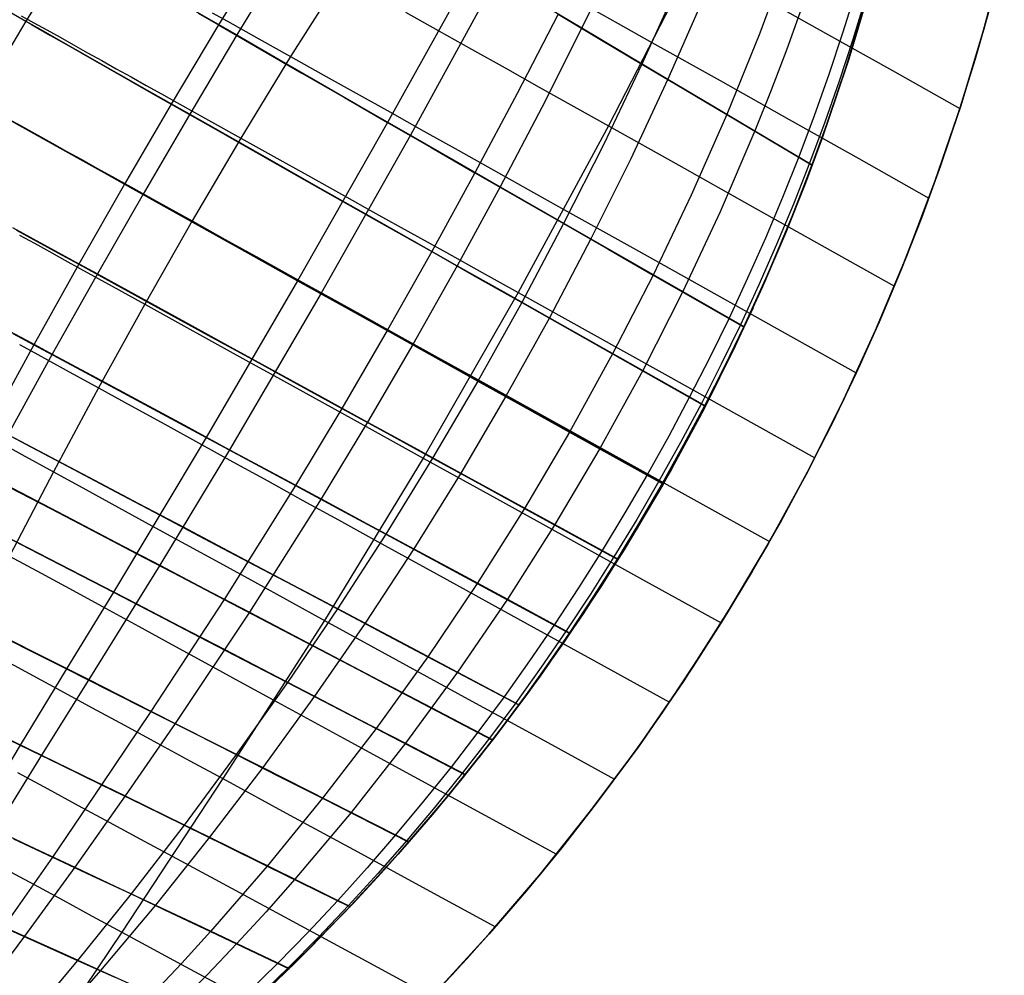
# Model space of a CAD drawing. Header units: millimetres. Extents: x -58 to 58, y -58 to 58.
# Tile 43 of 74: x 31 to 56, y -39 to -15. Entities that reach past the tile are written whole.
import ezdxf

# ---------------------------------------------------------------- set-up
doc = ezdxf.new("R2010")
doc.units = ezdxf.units.MM
doc.header["$MEASUREMENT"] = 0
doc.layers.add('Predefinito', color=5, linetype='Continuous')

msp = doc.modelspace()

# ---------------------------------------------------------------- linework, layer by layer
at = {"layer": 'Predefinito', "color": 9}
for points in [[(41.698, -39.592), (43.039, -38.13), (44.33, -36.621), (45.567, -35.069), (46.751, -33.476), (47.878, -31.842), (48.949, -30.171), (49.961, -28.463), (50.914, -26.722), (51.806, -24.948), (52.636, -23.145), (53.403, -21.315), (54.107, -19.459), (54.747, -17.58), (55.321, -15.679), (55.829, -13.761)], [(55.829, -13.761), (55.321, -15.679), (54.747, -17.58), (54.107, -19.459), (53.403, -21.315), (52.636, -23.145), (51.806, -24.948), (50.914, -26.722), (49.961, -28.463), (48.949, -30.171), (47.878, -31.842), (46.751, -33.476), (45.567, -35.069), (44.33, -36.621), (43.039, -38.13), (41.698, -39.592)], [(36.839, -40.164), (38.203, -38.868), (39.522, -37.527), (40.794, -36.14), (42.017, -34.711), (43.19, -33.24), (44.312, -31.729), (45.38, -30.181), (46.395, -28.596), (47.354, -26.978), (48.257, -25.327), (49.103, -23.647), (49.89, -21.938), (50.617, -20.203), (51.284, -18.444), (51.89, -16.662), (52.435, -14.861)], [(52.435, -14.861), (51.89, -16.662), (51.284, -18.444), (50.617, -20.203), (49.89, -21.938), (49.103, -23.647), (48.257, -25.327), (47.354, -26.978), (46.395, -28.596), (45.38, -30.181), (44.312, -31.729), (43.19, -33.24), (42.017, -34.711), (40.794, -36.14), (39.522, -37.527), (38.203, -38.868), (36.839, -40.164)]]:
    msp.add_lwpolyline(points, dxfattribs=at)
at = {"layer": 'Predefinito', "color": 9, "extrusion": (-0.271399, 0.156652, 0.949633)}
msp.add_lwpolyline([(-5.665, 161.827), (-5.665, 161.84)], dxfattribs=at)
at = {"layer": 'Predefinito', "color": 9, "extrusion": (-0.265559, 0.151109, 0.952179)}
msp.add_lwpolyline([(-3.397, 159.386), (-3.397, 159.409)], dxfattribs=at)
at = {"layer": 'Predefinito', "color": 9, "extrusion": (-0.262618, 0.147439, 0.953569)}
msp.add_lwpolyline([(-1.136, 158.011), (-1.136, 158.04)], dxfattribs=at)
at = {"layer": 'Predefinito', "color": 9, "extrusion": (-0.262535, 0.145486, 0.953892)}
msp.add_lwpolyline([(1.119, 157.668), (1.119, 157.698)], dxfattribs=at)
at = {"layer": 'Predefinito', "color": 9, "extrusion": (-0.26538, 0.145022, 0.953175)}
msp.add_lwpolyline([(3.381, 158.339), (3.381, 158.367)], dxfattribs=at)
at = {"layer": 'Predefinito', "color": 9, "extrusion": (-0.271158, 0.146072, 0.951386)}
msp.add_lwpolyline([(5.645, 160.03), (5.645, 160.051)], dxfattribs=at)
at = {"layer": 'Predefinito', "color": 9}
for points in [[(50.503, -20.487, 352.165), (51.048, -19.087, 352.134), (51.501, -17.829, 352.1), (51.881, -16.69, 352.065), (52.204, -15.651, 352.028), (52.482, -14.695, 351.991), (52.722, -13.808, 351.953), (53.116, -12.203, 351.876), (53.422, -10.785, 351.797), (53.663, -9.516, 351.717), (53.855, -8.363, 351.637), (54.008, -7.308, 351.556)], [(32.794, -13.506, 38.21), (31.558, -15.475, 38.142), (30.366, -17.478, 38.118), (29.222, -19.499, 38.138), (28.124, -21.542, 38.202), (27.072, -23.599, 38.309), (26.061, -25.674, 38.461), (25.574, -26.725, 38.555), (25.101, -27.787, 38.661), (24.649, -28.861, 38.781), (24.221, -29.945, 38.915), (23.819, -31.035, 39.064), (23.447, -32.129, 39.227), (23.104, -33.222, 39.404), (22.79, -34.312, 39.597), (22.505, -35.396, 39.804), (22.245, -36.473, 40.026), (22.011, -37.541, 40.264), (21.799, -38.601, 40.516), (21.608, -39.649, 40.783)], [(37.532, -13.628, 345.003), (36.338, -15.573, 345.108), (35.163, -17.537, 345.171), (34.004, -19.522, 345.192), (32.869, -21.509, 345.172), (31.753, -23.504, 345.112), (30.117, -26.498, 344.943), (29.58, -27.499, 344.866), (28.527, -29.513, 344.678), (27.52, -31.545, 344.44), (27.041, -32.565, 344.302), (26.581, -33.583, 344.15), (26.139, -34.598, 343.984), (25.715, -35.606, 343.804), (25.308, -36.606, 343.609), (24.918, -37.596, 343.398), (24.543, -38.577, 343.172), (24.181, -39.547, 342.929)], [(46.308, -13.672, 30.739), (45.349, -15.646, 30.611), (44.352, -17.619, 30.513), (43.322, -19.586, 30.444), (42.258, -21.544, 30.403), (41.158, -23.497, 30.39), (40.034, -25.423, 30.403), (38.881, -27.33, 30.443), (37.1, -30.142, 30.556), (35.26, -32.897, 30.733), (34.016, -34.698, 30.891), (32.77, -36.464, 31.086), (31.525, -38.18, 31.322), (30.278, -39.836, 31.604)], [(37.97, -13.875, 34.646), (36.787, -15.821, 34.542), (35.62, -17.785, 34.481), (34.464, -19.767, 34.459), (33.33, -21.75, 34.479), (32.211, -23.739, 34.539), (30.566, -26.722, 34.704), (30.024, -27.718, 34.78), (28.959, -29.72, 34.966), (27.937, -31.737, 35.2), (27.449, -32.748, 35.336), (26.977, -33.757, 35.485), (26.523, -34.762, 35.649), (26.086, -35.76, 35.826), (25.665, -36.749, 36.018), (25.259, -37.729, 36.226), (24.866, -38.699, 36.449), (24.487, -39.657, 36.689)], [(50.51, -13.753, 351.025), (49.763, -15.78, 351.128), (48.947, -17.796, 351.209), (48.064, -19.798, 351.271), (47.119, -21.777, 351.313), (46.113, -23.733, 351.338), (45.044, -25.671, 351.347), (43.926, -27.565, 351.338), (42.751, -29.426, 351.313), (41.525, -31.245, 351.271), (40.244, -33.025, 351.211), (38.916, -34.756, 351.131), (37.546, -36.437, 351.029), (36.138, -38.061, 350.901), (35.421, -38.848, 350.825), (34.695, -39.617, 350.741)], [(42.705, -14.08, 347.807), (40.529, -17.991, 348.013), (38.298, -21.916, 348.081), (36.032, -25.807, 348.014), (33.729, -29.646, 347.811), (32.568, -31.547, 347.656), (31.418, -33.439, 347.461), (30.292, -35.312, 347.223), (29.195, -37.149, 346.937), (28.122, -38.937, 346.598), (27.593, -39.811, 346.406)], [(48.136, -13.94, 33.25), (46.01, -18.076, 33.059), (43.768, -22.211, 32.964), (41.414, -26.317, 32.964), (38.967, -30.342, 33.059), (36.443, -34.269, 33.25), (33.937, -38.076, 33.535), (31.487, -41.717, 33.916)], [(48.136, -13.94, 346.75), (46.01, -18.076, 346.941), (43.768, -22.211, 347.036), (41.414, -26.317, 347.036), (38.967, -30.342, 346.941), (36.443, -34.269, 346.75), (33.937, -38.076, 346.465), (31.487, -41.717, 346.084)], [(39.384, -14.359, 37.31), (38.123, -16.356, 37.215), (36.891, -18.38, 37.158), (35.682, -20.435, 37.139), (34.506, -22.499, 37.158), (33.358, -24.576, 37.215), (32.24, -26.659, 37.31), (31.152, -28.748, 37.442), (30.117, -30.838, 37.613), (29.628, -31.886, 37.713), (29.162, -32.935, 37.822), (28.72, -33.982, 37.941), (28.302, -35.027, 38.069), (27.907, -36.068, 38.207), (27.535, -37.103, 38.354), (27.183, -38.131, 38.51), (26.85, -39.151, 38.677)], [(39.384, -14.359, 342.69), (38.123, -16.356, 342.785), (36.891, -18.38, 342.842), (35.682, -20.435, 342.861), (34.506, -22.499, 342.842), (33.358, -24.576, 342.785), (32.24, -26.659, 342.69), (31.152, -28.748, 342.558), (30.117, -30.838, 342.387), (29.628, -31.886, 342.287), (29.162, -32.935, 342.178), (28.72, -33.982, 342.059), (28.302, -35.027, 341.931), (27.907, -36.068, 341.793), (27.535, -37.103, 341.646), (27.183, -38.131, 341.49), (26.85, -39.151, 341.323)], [(43.243, -14.39, 31.854), (41.097, -18.306, 31.655), (38.88, -22.228, 31.589), (36.611, -26.108, 31.653), (34.877, -28.977, 31.787), (33.115, -31.813, 31.998), (31.947, -33.687, 32.186), (30.796, -35.538, 32.416), (29.669, -37.35, 32.692), (28.56, -39.112, 33.02), (28.011, -39.972, 33.206)], [(47.74, -14.553, 350.078), (46.84, -16.545, 350.187), (45.891, -18.529, 350.27), (44.895, -20.501, 350.328), (43.856, -22.458, 350.363), (42.769, -24.405, 350.374), (41.647, -26.317, 350.363), (40.485, -28.205, 350.328), (39.286, -30.06, 350.271), (38.047, -31.884, 350.189), (36.775, -33.673, 350.081), (35.479, -35.424, 349.945), (34.166, -37.13, 349.777), (32.838, -38.779, 349.572), (32.169, -39.578, 349.454)], [(52.137, -14.749, 28.138), (51.817, -15.779, 28.099), (51.475, -16.805, 28.064), (51.112, -17.826, 28.034), (50.729, -18.843, 28.008), (50.326, -19.853, 27.985), (49.902, -20.858, 27.966), (49.46, -21.855, 27.95), (49, -22.844, 27.937), (48.521, -23.825, 27.927), (48.023, -24.799, 27.92), (47.505, -25.77, 27.916), (46.969, -26.73, 27.915), (46.419, -27.676, 27.916), (45.853, -28.61, 27.92), (45.269, -29.534, 27.927), (44.669, -30.448, 27.937), (44.052, -31.349, 27.95), (43.42, -32.238, 27.965), (42.77, -33.115, 27.984), (42.104, -33.98, 28.006), (41.423, -34.83, 28.032), (40.728, -35.665, 28.061), (40.019, -36.484, 28.095), (39.296, -37.288, 28.133), (38.559, -38.074, 28.177), (37.809, -38.843, 28.226), (37.046, -39.593, 28.282)], [(52.473, -14.724, 28.008), (51.969, -16.417, 27.944), (51.662, -17.359, 27.914), (51.307, -18.379, 27.884), (50.895, -19.493, 27.856), (50.409, -20.717, 27.83), (49.832, -22.068, 27.807), (49.148, -23.553, 27.788), (48.381, -25.091, 27.775), (47.571, -26.593, 27.77), (46.723, -28.057, 27.771), (45.836, -29.484, 27.78), (44.912, -30.873, 27.795), (44.008, -32.149, 27.815), (43.16, -33.278, 27.839), (42.373, -34.275, 27.865), (41.642, -35.16, 27.894), (40.961, -35.951, 27.923), (39.725, -37.312, 27.985), (38.627, -38.448, 28.049), (37.64, -39.414, 28.115)], [(49.755, -14.851, 32.349), (51.396, -15.773, 31.511), (53.054, -16.705, 30.73), (54.726, -17.645, 30)], [(49.755, -14.851, 347.651), (51.396, -15.773, 348.489), (53.054, -16.705, 349.27), (54.726, -17.645, 350)], [(48.358, -14.917, 29.592), (47.484, -16.916, 29.491), (46.555, -18.906, 29.415), (45.575, -20.88, 29.361), (44.546, -22.837, 29.329), (43.465, -24.781, 29.318), (42.345, -26.688, 29.329), (41.179, -28.568, 29.36), (39.971, -30.413, 29.413), (38.72, -32.223, 29.489), (37.431, -33.995, 29.588), (36.112, -35.724, 29.714), (34.77, -37.406, 29.87), (33.408, -39.026, 30.061), (32.719, -39.81, 30.172)], [(52.384, -14.903, 28.016), (52.071, -15.935, 27.979), (51.735, -16.963, 27.947), (51.378, -17.986, 27.919), (51, -19.003, 27.895), (50.601, -20.015, 27.874), (50.181, -21.021, 27.856), (49.743, -22.019, 27.841), (49.285, -23.008, 27.829), (48.809, -23.988, 27.82), (48.313, -24.963, 27.814), (47.796, -25.933, 27.81), (47.262, -26.893, 27.808), (46.712, -27.838, 27.81), (46.146, -28.77, 27.813), (45.562, -29.693, 27.82), (44.96, -30.605, 27.829), (44.342, -31.504, 27.84), (43.707, -32.39, 27.855), (43.055, -33.264, 27.872), (42.386, -34.126, 27.893), (41.702, -34.973, 27.917), (41.003, -35.804, 27.944), (40.289, -36.619, 27.976), (39.561, -37.418, 28.011), (38.819, -38.2, 28.052), (38.062, -38.963, 28.099), (37.292, -39.707, 28.152)], [(55.486, -15.086, 30), (55.105, -16.422, 30), (54.692, -17.748, 30), (54.248, -19.064, 30), (53.771, -20.369, 30), (53.264, -21.662, 30), (52.725, -22.942, 30), (52.155, -24.209, 30), (51.555, -25.462, 30), (50.925, -26.699, 30), (50.266, -27.922, 30), (49.576, -29.128, 30), (48.858, -30.317, 30), (48.112, -31.488, 30), (47.337, -32.641, 30), (46.535, -33.775, 30), (45.705, -34.889, 30), (44.849, -35.983, 30), (43.967, -37.056, 30), (43.059, -38.107, 30), (42.128, -39.134, 30), (41.173, -40.137, 30)], [(41.566, -39.731, 350), (42.493, -38.737, 350), (43.402, -37.717, 350), (44.286, -36.675, 350), (45.145, -35.612, 350), (45.978, -34.529, 350), (46.786, -33.427, 350), (47.567, -32.305, 350), (48.321, -31.166, 350), (49.048, -30.009, 350), (49.747, -28.835, 350), (50.418, -27.645, 350), (51.061, -26.439, 350), (51.675, -25.218, 350), (52.26, -23.983, 350), (52.815, -22.734, 350), (53.34, -21.473, 350), (53.835, -20.199, 350), (54.3, -18.914, 350), (54.734, -17.618, 350), (55.137, -16.313, 350), (55.51, -14.998, 350)], [(44.292, -15.016, 31.215), (45.349, -15.646, 30.611), (46.413, -16.279, 30.037), (47.484, -16.916, 29.491), (48.561, -17.556, 28.972), (49.643, -18.198, 28.478), (51.065, -19.043, 27.867)], [(45.426, -15.072, 34.09), (46.253, -15.537, 33.607), (47.088, -16.006, 33.142), (48.777, -16.954, 32.266), (50.488, -17.915, 31.453), (52.217, -18.886, 30.7), (53.96, -19.865, 30)], [(45.426, -15.072, 345.91), (46.253, -15.537, 346.393), (47.088, -16.006, 346.858), (48.777, -16.954, 347.734), (50.488, -17.915, 348.547), (52.217, -18.886, 349.3), (53.96, -19.865, 350)], [(44.758, -15.305, 349.059), (43.742, -17.274, 349.162), (42.697, -19.238, 349.234), (41.624, -21.196, 349.277), (40.519, -23.152, 349.292), (39.394, -25.084, 349.278), (38.244, -26.998, 349.235), (36.476, -29.825, 349.116), (34.657, -32.603, 348.929), (33.435, -34.424, 348.762), (32.216, -36.213, 348.557), (31.003, -37.956, 348.309), (29.794, -39.641, 348.014)], [(31.086, -15.206, 38.665), (31.558, -15.475, 38.142), (32.04, -15.749, 37.634), (32.53, -16.029, 37.141), (33.029, -16.312, 36.663), (33.535, -16.6, 36.2), (34.047, -16.892, 35.75), (34.566, -17.187, 35.314), (35.091, -17.484, 34.891), (35.62, -17.785, 34.481), (36.691, -18.392, 33.696), (37.78, -19.009, 32.958), (38.883, -19.634, 32.262), (39.998, -20.266, 31.606), (41.124, -20.902, 30.987), (42.258, -21.544, 30.403), (43.399, -22.188, 29.851), (44.546, -22.837, 29.329), (45.7, -23.488, 28.834), (46.86, -24.143, 28.365), (48.417, -25.022, 27.776)], [(31.23, -15.3, 341.504), (31.695, -15.565, 342.011), (32.169, -15.835, 342.504), (32.651, -16.109, 342.982), (33.141, -16.388, 343.446), (33.638, -16.67, 343.897), (34.141, -16.956, 344.335), (34.65, -17.246, 344.759), (35.163, -17.537, 345.171), (36.204, -18.128, 345.959), (37.262, -18.728, 346.702), (38.335, -19.336, 347.403), (39.421, -19.951, 348.064), (40.518, -20.571, 348.688), (41.624, -21.196, 349.277), (42.737, -21.825, 349.835), (43.856, -22.458, 350.363), (44.982, -23.094, 350.864), (46.113, -23.733, 351.338), (48.39, -25.017, 352.216)], [(31.438, -15.342, 42.709), (31.751, -15.516, 42.281), (32.073, -15.695, 41.862), (32.403, -15.879, 41.452), (32.741, -16.068, 41.05), (33.087, -16.261, 40.657), (33.44, -16.458, 40.271), (33.8, -16.658, 39.894), (34.167, -16.863, 39.525), (34.54, -17.071, 39.164), (34.919, -17.282, 38.811), (35.304, -17.496, 38.465), (36.088, -17.933, 37.797), (36.891, -18.38, 37.158), (37.708, -18.836, 36.547), (38.54, -19.299, 35.963), (39.385, -19.77, 35.406), (40.242, -20.247, 34.873), (41.109, -20.731, 34.364), (41.987, -21.219, 33.876), (42.874, -21.713, 33.41), (43.768, -22.211, 32.964), (45.577, -23.219, 32.126), (47.41, -24.239, 31.357), (49.261, -25.27, 30.65), (51.128, -26.31, 30)], [(31.438, -15.342, 337.291), (31.751, -15.516, 337.719), (32.073, -15.695, 338.138), (32.403, -15.879, 338.548), (32.741, -16.068, 338.95), (33.087, -16.261, 339.343), (33.44, -16.458, 339.729), (33.8, -16.658, 340.106), (34.167, -16.863, 340.475), (34.54, -17.071, 340.836), (34.919, -17.282, 341.189), (35.304, -17.496, 341.535), (36.088, -17.933, 342.203), (36.891, -18.38, 342.842), (37.708, -18.836, 343.453), (38.54, -19.299, 344.037), (39.385, -19.77, 344.594), (40.242, -20.247, 345.127), (41.109, -20.731, 345.636), (41.987, -21.219, 346.124), (42.874, -21.713, 346.59), (43.768, -22.211, 347.036), (45.577, -23.219, 347.874), (47.41, -24.239, 348.643), (49.261, -25.27, 349.35), (51.128, -26.31, 350)], [(50.798, -15.156, 28.593), (50.432, -16.174, 28.55), (50.046, -17.188, 28.511), (49.643, -18.198, 28.478), (48.782, -20.205, 28.424), (47.854, -22.187, 28.387), (46.86, -24.143, 28.365), (45.797, -26.078, 28.357), (44.679, -27.967, 28.365), (43.501, -29.819, 28.386), (42.266, -31.627, 28.423), (40.971, -33.392, 28.476), (39.625, -35.106, 28.547), (38.23, -36.764, 28.637), (37.517, -37.571, 28.691), (36.792, -38.361, 28.752), (36.057, -39.134, 28.819), (35.312, -39.887, 28.896)], [(35.751, -15.222, 35.378), (36.267, -15.52, 34.954), (36.787, -15.821, 34.542), (37.842, -16.43, 33.755), (38.913, -17.048, 33.014), (39.999, -17.674, 32.314), (41.097, -18.306, 31.655), (42.205, -18.944, 31.032), (43.322, -19.586, 30.444), (44.445, -20.231, 29.888), (45.575, -20.88, 29.361), (46.712, -21.532, 28.861), (47.854, -22.187, 28.387), (49.38, -23.063, 27.793)], [(35.833, -15.281, 344.695), (36.338, -15.573, 345.108), (37.363, -16.165, 345.899), (38.404, -16.766, 346.644), (39.46, -17.375, 347.348), (40.529, -17.991, 348.013), (41.609, -18.612, 348.641), (42.697, -19.238, 349.234), (43.793, -19.868, 349.796), (44.895, -20.501, 350.328), (46.004, -21.138, 350.834), (47.119, -21.777, 351.313), (49.361, -23.062, 352.201)], [(36.18, -15.269, 38.871), (36.559, -15.481, 38.525), (37.332, -15.914, 37.855), (38.123, -16.356, 37.215), (38.929, -16.807, 36.602), (39.749, -17.266, 36.017), (40.582, -17.731, 35.457), (41.426, -18.204, 34.921), (42.282, -18.682, 34.409), (43.147, -19.166, 33.919), (44.021, -19.654, 33.45), (44.903, -20.147, 33), (46.686, -21.144, 32.154), (48.493, -22.154, 31.376), (50.318, -23.174, 30.66), (52.158, -24.202, 30)], [(36.18, -15.269, 341.129), (36.559, -15.481, 341.475), (37.332, -15.914, 342.145), (38.123, -16.356, 342.785), (38.929, -16.807, 343.398), (39.749, -17.266, 343.983), (40.582, -17.731, 344.543), (41.426, -18.204, 345.079), (42.282, -18.682, 345.591), (43.147, -19.166, 346.081), (44.021, -19.654, 346.55), (44.903, -20.147, 347), (46.686, -21.144, 347.846), (48.493, -22.154, 348.624), (50.318, -23.174, 349.34), (52.158, -24.202, 350)], [(40.973, -15.251, 36.106), (41.786, -15.708, 35.542), (42.612, -16.171, 35.002), (43.448, -16.64, 34.485), (44.294, -17.114, 33.99), (45.148, -17.593, 33.515), (46.01, -18.076, 33.059), (47.754, -19.054, 32.201), (49.52, -20.043, 31.408), (51.304, -21.044, 30.676), (53.103, -22.052, 30)], [(40.973, -15.251, 343.894), (41.786, -15.708, 344.458), (42.612, -16.171, 344.998), (43.448, -16.64, 345.515), (44.294, -17.114, 346.01), (45.148, -17.593, 346.485), (46.01, -18.076, 346.941), (47.754, -19.054, 347.799), (49.52, -20.043, 348.592), (51.304, -21.044, 349.324), (53.103, -22.052, 350)], [(44.758, -15.305, 349.059), (45.796, -15.923, 349.637), (46.84, -16.545, 350.187), (47.891, -17.169, 350.711), (48.947, -17.796, 351.209), (51.062, -19.051, 352.133)], [(30.982, -17.835, 342.527), (31.469, -18.107, 343.005), (31.963, -18.383, 343.469), (32.465, -18.663, 343.92), (32.973, -18.946, 344.357), (33.486, -19.233, 344.781), (34.004, -19.522, 345.192), (35.055, -20.108, 345.979), (36.122, -20.703, 346.721), (37.204, -21.306, 347.421), (38.298, -21.916, 348.081), (39.404, -22.532, 348.704), (40.519, -23.152, 349.292), (41.641, -23.777, 349.848), (42.769, -24.405, 350.374), (43.904, -25.036, 350.873), (45.044, -25.671, 351.347), (47.338, -26.947, 352.221)], [(31.165, -17.928, 41.432), (31.506, -18.117, 41.03), (31.854, -18.31, 40.637), (32.209, -18.507, 40.251), (32.572, -18.708, 39.874), (32.941, -18.913, 39.505), (33.317, -19.122, 39.144), (33.698, -19.334, 38.791), (34.085, -19.549, 38.446), (34.874, -19.987, 37.777), (35.682, -20.435, 37.139), (36.504, -20.892, 36.528), (37.341, -21.356, 35.946), (38.191, -21.828, 35.389), (39.053, -22.307, 34.857), (39.926, -22.792, 34.348), (40.809, -23.282, 33.862), (41.701, -23.777, 33.397), (42.601, -24.277, 32.952), (44.421, -25.287, 32.117), (46.264, -26.31, 31.35), (48.127, -27.344, 30.646), (50.004, -28.387, 30)], [(31.165, -17.928, 338.568), (31.506, -18.117, 338.97), (31.854, -18.31, 339.363), (32.209, -18.507, 339.749), (32.572, -18.708, 340.126), (32.941, -18.913, 340.495), (33.317, -19.122, 340.856), (33.698, -19.334, 341.209), (34.085, -19.549, 341.554), (34.874, -19.987, 342.223), (35.682, -20.435, 342.861), (36.504, -20.892, 343.472), (37.341, -21.356, 344.054), (38.191, -21.828, 344.611), (39.053, -22.307, 345.143), (39.926, -22.792, 345.652), (40.809, -23.282, 346.138), (41.701, -23.777, 346.603), (42.601, -24.277, 347.048), (44.421, -25.287, 347.883), (46.264, -26.31, 348.65), (48.127, -27.344, 349.354), (50.004, -28.387, 350)], [(31.347, -18.027, 37.118), (31.85, -18.308, 36.64), (32.361, -18.593, 36.177), (32.878, -18.882, 35.728), (33.402, -19.174, 35.292), (33.931, -19.469, 34.869), (34.464, -19.767, 34.459), (35.545, -20.37, 33.676), (36.643, -20.982, 32.939), (37.755, -21.602, 32.244), (38.88, -22.228, 31.589), (40.015, -22.861, 30.972), (41.158, -23.497, 30.39), (42.308, -24.137, 29.839), (43.465, -24.781, 29.318), (44.628, -25.428, 28.825), (45.797, -26.078, 28.357), (47.369, -26.953, 27.769)], [(42.803, -33.736, 352.149), (43.759, -32.487, 352.178), (44.792, -31.047, 352.203), (45.336, -30.247, 352.213), (45.895, -29.392, 352.221), (46.746, -28.018, 352.229), (47.586, -26.567, 352.23), (48.11, -25.607, 352.227), (48.6, -24.662, 352.222), (49.059, -23.737, 352.214), (49.475, -22.858, 352.204), (49.852, -22.023, 352.192), (50.503, -20.487, 352.165)], [(50.503, -20.487, 352.165), (49.947, -21.783, 352.185), (49.36, -23.065, 352.201), (48.884, -24.045, 352.21), (48.389, -25.02, 352.216), (47.872, -25.989, 352.22), (47.338, -26.948, 352.221), (46.788, -27.892, 352.22), (46.222, -28.824, 352.216), (45.637, -29.746, 352.21), (45.035, -30.657, 352.201), (44.417, -31.555, 352.19), (43.782, -32.44, 352.175), (42.803, -33.736, 352.149)], [(31.222, -20.595, 36.197), (31.741, -20.879, 35.748), (32.265, -21.167, 35.312), (32.795, -21.457, 34.889), (33.33, -21.75, 34.479), (34.413, -22.344, 33.695), (35.512, -22.946, 32.956), (36.626, -23.556, 32.261), (37.753, -24.173, 31.605), (38.889, -24.796, 30.987), (40.034, -25.423, 30.403), (41.186, -26.054, 29.851), (42.345, -26.688, 29.329), (43.509, -27.326, 28.834), (44.679, -27.967, 28.365), (46.252, -28.828, 27.775)], [(31.327, -20.664, 343.899), (31.835, -20.943, 344.336), (32.35, -21.225, 344.761), (32.869, -21.509, 345.172), (33.921, -22.086, 345.96), (34.99, -22.671, 346.703), (36.074, -23.265, 347.403), (37.17, -23.865, 348.064), (38.278, -24.472, 348.688), (39.394, -25.084, 349.278), (40.517, -25.699, 349.835), (41.647, -26.317, 350.363), (42.784, -26.94, 350.864), (43.926, -27.565, 351.338), (46.222, -28.823, 352.216)], [(31.4, -20.783, 39.894), (31.769, -20.987, 39.525), (32.144, -21.194, 39.164), (32.525, -21.404, 38.811), (32.911, -21.618, 38.465), (33.699, -22.053, 37.797), (34.506, -22.499, 37.158), (35.327, -22.953, 36.547), (36.163, -23.415, 35.963), (37.012, -23.884, 35.406), (37.872, -24.359, 34.873), (38.744, -24.841, 34.363), (39.626, -25.328, 33.876), (40.516, -25.82, 33.41), (41.414, -26.317, 32.964), (43.231, -27.321, 32.126), (45.071, -28.339, 31.357), (46.931, -29.367, 30.65), (48.805, -30.403, 30)], [(31.4, -20.783, 340.106), (31.769, -20.987, 340.475), (32.144, -21.194, 340.836), (32.525, -21.404, 341.189), (32.911, -21.618, 341.535), (33.699, -22.053, 342.203), (34.506, -22.499, 342.842), (35.327, -22.953, 343.453), (36.163, -23.415, 344.037), (37.012, -23.884, 344.594), (37.872, -24.359, 345.127), (38.744, -24.841, 345.637), (39.626, -25.328, 346.124), (40.516, -25.82, 346.59), (41.414, -26.317, 347.036), (43.231, -27.321, 347.874), (45.071, -28.339, 348.643), (46.931, -29.367, 349.35), (48.805, -30.403, 350)], [(49.598, -22.589, 352.2), (48.95, -23.945, 352.214), (48.057, -25.678, 352.223), (47.104, -27.383, 352.225), (46.101, -29.045, 352.22), (45.04, -30.675, 352.206), (44.306, -31.738, 352.192)], [(31.152, -23.169, 35.373), (31.679, -23.453, 34.95), (32.211, -23.739, 34.539), (33.288, -24.319, 33.752), (34.382, -24.908, 33.011), (35.491, -25.504, 32.312), (36.611, -26.108, 31.653), (37.742, -26.717, 31.031), (38.881, -27.33, 30.443), (40.026, -27.947, 29.887), (41.179, -28.568, 29.36), (42.337, -29.192, 28.86), (43.501, -29.819, 28.386), (45.059, -30.658, 27.792)], [(31.236, -23.226, 344.699), (31.753, -23.504, 345.112), (32.8, -24.067, 345.901), (33.863, -24.639, 346.647), (34.941, -25.22, 347.35), (36.032, -25.807, 348.014), (37.134, -26.4, 348.642), (38.244, -26.998, 349.235), (39.361, -27.6, 349.796), (40.485, -28.205, 350.328), (41.615, -28.814, 350.834), (42.751, -29.426, 351.313), (45.035, -30.656, 352.201)], [(31.395, -23.497, 38.87), (31.778, -23.707, 38.525), (32.559, -24.137, 37.855), (33.358, -24.576, 37.215), (34.172, -25.023, 36.602), (35, -25.479, 36.017), (35.841, -25.941, 35.457), (36.693, -26.41, 34.921), (37.557, -26.885, 34.409), (38.43, -27.366, 33.919), (39.312, -27.851, 33.449), (40.202, -28.341, 32.999), (42.002, -29.332, 32.154), (43.824, -30.335, 31.376), (45.666, -31.349, 30.66), (47.522, -32.371, 30)], [(31.395, -23.497, 341.13), (31.778, -23.707, 341.475), (32.559, -24.137, 342.145), (33.358, -24.576, 342.785), (34.172, -25.023, 343.398), (35, -25.479, 343.983), (35.841, -25.941, 344.543), (36.693, -26.41, 345.079), (37.557, -26.885, 345.591), (38.43, -27.366, 346.081), (39.312, -27.851, 346.551), (40.202, -28.341, 347.001), (42.002, -29.332, 347.846), (43.824, -30.335, 348.624), (45.666, -31.349, 349.34), (47.522, -32.371, 350)], [(30.658, -25.5, 345.01), (31.692, -26.046, 345.803), (32.743, -26.601, 346.552), (33.808, -27.164, 347.261), (34.886, -27.733, 347.93), (35.974, -28.309, 348.563), (37.071, -28.889, 349.163), (38.175, -29.473, 349.731), (39.286, -30.06, 350.271), (40.403, -30.651, 350.783), (41.525, -31.245, 351.271), (43.782, -32.44, 352.175)], [(30.687, -25.81, 38.623), (31.455, -26.23, 37.952), (32.24, -26.659, 37.31), (33.041, -27.097, 36.694), (33.854, -27.542, 36.106), (34.681, -27.995, 35.542), (35.519, -28.453, 35.002), (36.368, -28.918, 34.485), (37.226, -29.388, 33.99), (38.093, -29.863, 33.515), (38.967, -30.342, 33.059), (40.736, -31.311, 32.2), (42.527, -32.293, 31.408), (44.337, -33.284, 30.676), (46.161, -34.284, 30)], [(30.687, -25.81, 341.377), (31.455, -26.23, 342.048), (32.24, -26.659, 342.69), (33.041, -27.097, 343.306), (33.854, -27.542, 343.894), (34.681, -27.995, 344.458), (35.519, -28.453, 344.998), (36.368, -28.918, 345.515), (37.226, -29.388, 346.01), (38.093, -29.863, 346.485), (38.967, -30.342, 346.941), (40.736, -31.311, 347.8), (42.527, -32.293, 348.592), (44.337, -33.284, 349.324), (46.161, -34.284, 350)], [(31.11, -25.728, 34.639), (32.175, -26.29, 33.849), (33.256, -26.861, 33.103), (34.351, -27.44, 32.399), (35.458, -28.025, 31.734), (36.576, -28.616, 31.106), (37.701, -29.211, 30.511), (38.833, -29.81, 29.948), (39.971, -30.413, 29.413), (41.116, -31.018, 28.906), (42.266, -31.627, 28.423), (43.797, -32.437, 27.821)], [(30.566, -26.722, 34.704), (31.621, -27.273, 33.912), (32.693, -27.834, 33.163), (33.779, -28.402, 32.456), (34.877, -28.977, 31.787), (35.984, -29.557, 31.155), (37.1, -30.142, 30.556), (38.222, -30.73, 29.988), (39.351, -31.322, 29.448), (40.486, -31.917, 28.935), (41.626, -32.515, 28.448), (43.138, -33.307, 27.84)], [(31.142, -27.034, 345.739), (32.184, -27.578, 346.491), (33.24, -28.131, 347.202), (34.309, -28.69, 347.875), (35.388, -29.256, 348.512), (36.476, -29.825, 349.116), (37.57, -30.399, 349.689), (38.671, -30.976, 350.233), (39.779, -31.556, 350.75), (40.891, -32.14, 351.243), (43.129, -33.314, 352.158)], [(30.594, -28.024, 345.664), (31.626, -28.557, 346.419), (32.671, -29.098, 347.134), (33.729, -29.646, 347.811), (34.797, -30.199, 348.453), (35.874, -30.757, 349.062), (36.957, -31.319, 349.639), (38.047, -31.884, 350.189), (39.143, -32.453, 350.712), (40.244, -33.025, 351.211), (42.456, -34.173, 352.137)], [(31.069, -28.258, 33.985), (32.129, -28.807, 33.233), (33.204, -29.363, 32.521), (34.291, -29.926, 31.848), (35.387, -30.494, 31.211), (36.491, -31.067, 30.607), (37.602, -31.643, 30.034), (38.72, -32.223, 29.489), (39.843, -32.806, 28.97), (40.971, -33.392, 28.476), (42.462, -34.165, 27.863)], [(31.152, -28.748, 37.442), (31.933, -29.172, 36.823), (32.726, -29.604, 36.23), (33.531, -30.043, 35.661), (34.348, -30.488, 35.116), (35.175, -30.939, 34.592), (36.012, -31.395, 34.089), (36.857, -31.856, 33.607), (37.709, -32.32, 33.142), (39.432, -33.261, 32.266), (41.178, -34.213, 31.453), (42.941, -35.175, 30.7), (44.719, -36.145, 30)], [(31.152, -28.748, 342.558), (31.933, -29.172, 343.177), (32.726, -29.604, 343.77), (33.531, -30.043, 344.339), (34.348, -30.488, 344.884), (35.175, -30.939, 345.408), (36.012, -31.395, 345.911), (36.857, -31.856, 346.393), (37.709, -32.32, 346.858), (39.432, -33.261, 347.734), (41.178, -34.213, 348.547), (42.941, -35.175, 349.3), (44.719, -36.145, 350)], [(30.519, -30.515, 346.245), (31.537, -31.028, 346.969), (32.568, -31.547, 347.656), (33.608, -32.073, 348.309), (34.657, -32.603, 348.929), (35.713, -33.136, 349.519), (36.775, -33.673, 350.081), (37.843, -34.213, 350.618), (38.916, -34.756, 351.131), (41.057, -35.841, 352.081)], [(31.01, -30.751, 33.403), (32.057, -31.279, 32.682), (33.115, -31.813, 31.998), (34.184, -32.353, 31.349), (35.26, -32.897, 30.733), (36.342, -33.444, 30.147), (37.431, -33.995, 29.588), (38.525, -34.549, 29.055), (40.728, -35.665, 28.061), (41.063, -35.834, 27.919)], [(30.87, -31.246, 36.989), (31.635, -31.661, 36.39), (32.413, -32.082, 35.815), (33.201, -32.51, 35.261), (33.999, -32.942, 34.729), (34.806, -33.38, 34.217), (35.621, -33.823, 33.724), (36.443, -34.269, 33.25), (38.106, -35.172, 32.349), (39.789, -36.086, 31.511), (41.49, -37.01, 30.73), (43.205, -37.942, 30)], [(30.87, -31.246, 343.011), (31.635, -31.661, 343.61), (32.413, -32.082, 344.185), (33.201, -32.51, 344.739), (33.999, -32.942, 345.271), (34.806, -33.38, 345.783), (35.621, -33.823, 346.276), (36.443, -34.269, 346.75), (38.106, -35.172, 347.651), (39.789, -36.086, 348.489), (41.49, -37.01, 349.27), (43.205, -37.942, 350)], [(30.424, -32.955, 346.762), (31.418, -33.439, 347.461), (32.423, -33.929, 348.127), (33.435, -34.424, 348.762), (34.454, -34.922, 349.367), (35.479, -35.424, 349.945), (36.51, -35.929, 350.499), (37.546, -36.437, 351.029), (39.598, -37.446, 352.008)], [(30.925, -33.189, 32.883), (31.947, -33.687, 32.186), (32.978, -34.19, 31.523), (34.016, -34.698, 30.891), (35.061, -35.209, 30.289), (36.112, -35.724, 29.714), (37.169, -36.243, 29.163), (38.23, -36.764, 28.637), (39.605, -37.439, 27.991)], [(33.77, -42.777, 351.548), (34.555, -42.145, 351.627), (35.399, -41.439, 351.706), (36.313, -40.64, 351.784), (37.316, -39.722, 351.862), (38.425, -38.649, 351.938), (39.676, -37.364, 352.012), (40.368, -36.615, 352.049), (41.115, -35.775, 352.084), (41.925, -34.822, 352.117), (42.803, -33.736, 352.149)], [(31.347, -34.115, 36.002), (32.097, -34.52, 35.439), (32.856, -34.931, 34.897), (33.624, -35.346, 34.374), (34.4, -35.766, 33.869), (35.183, -36.189, 33.38), (36.765, -37.046, 32.452), (38.368, -37.914, 31.582), (39.987, -38.791, 30.766), (41.619, -39.675, 30)], [(31.347, -34.115, 343.998), (32.097, -34.52, 344.561), (32.856, -34.931, 345.103), (33.624, -35.346, 345.626), (34.4, -35.766, 346.131), (35.183, -36.189, 346.62), (36.765, -37.046, 347.548), (38.368, -37.914, 348.418), (39.987, -38.791, 349.234), (41.619, -39.675, 350)], [(30.796, -35.538, 32.416), (31.78, -35.999, 31.735), (32.77, -36.464, 31.086), (33.767, -36.933, 30.465), (34.77, -37.406, 29.87), (35.779, -37.882, 29.299), (36.792, -38.361, 28.752), (38.093, -38.977, 28.084)], [(31.25, -35.76, 347.905), (32.216, -36.213, 348.557), (33.188, -36.67, 349.18), (34.166, -37.13, 349.777), (35.149, -37.594, 350.35), (36.138, -38.061, 350.901), (38.086, -38.984, 351.916)], [(31.048, -36.512, 35.65), (31.759, -36.897, 35.095), (32.478, -37.286, 34.558), (33.204, -37.679, 34.039), (33.937, -38.076, 33.535), (35.419, -38.879, 32.573), (36.919, -39.692, 31.666)], [(31.048, -36.512, 344.35), (31.759, -36.897, 344.905), (32.478, -37.286, 345.442), (33.204, -37.679, 345.961), (33.937, -38.076, 346.465), (35.419, -38.879, 347.427), (36.919, -39.692, 348.334)], [(30.593, -37.763, 31.992), (31.525, -38.18, 31.322), (32.463, -38.601, 30.679), (33.408, -39.026, 30.061), (34.358, -39.455, 29.467)], [(31.003, -37.956, 348.309), (31.917, -38.366, 348.954), (32.838, -38.779, 349.572), (33.764, -39.196, 350.168)]]:
    msp.add_polyline3d(points, dxfattribs=at)

doc.saveas('drawing.dxf')
